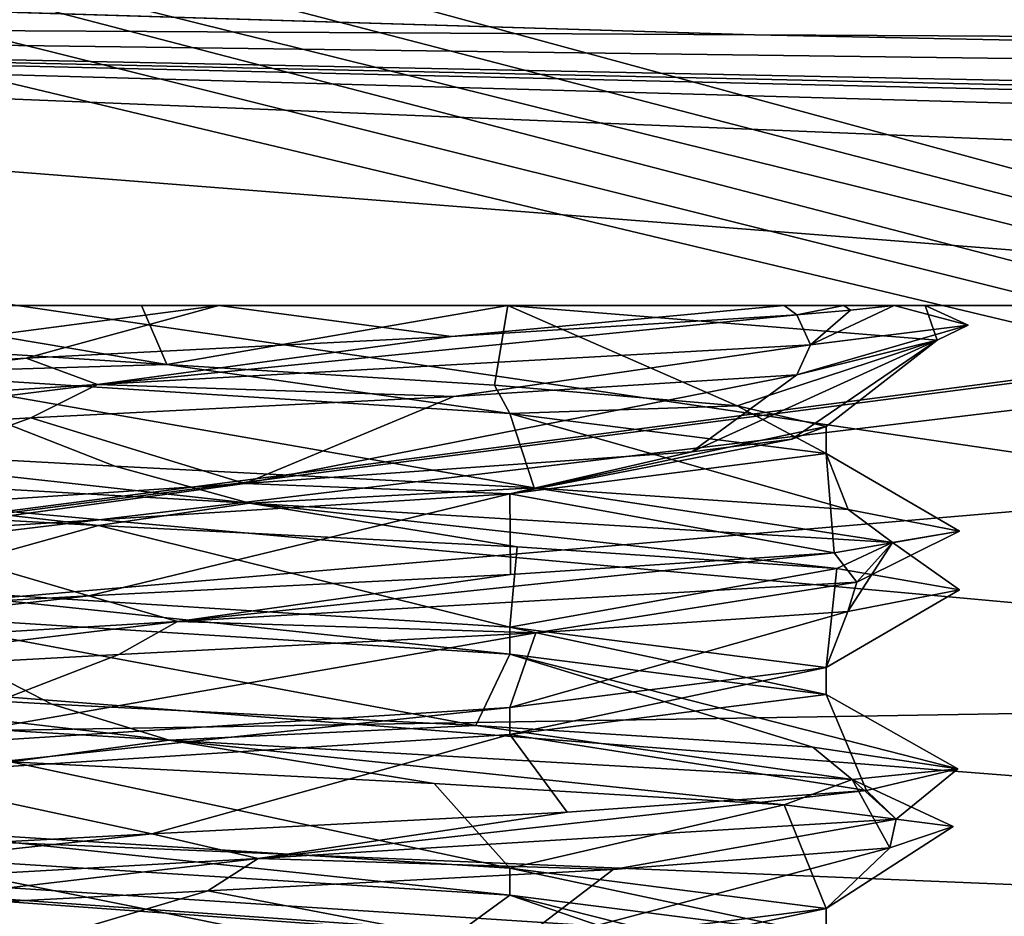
# Model space of a CAD drawing. Header units: millimetres. Extents: x -25 to 71, y -3 to 471.
# Tile 69 of 199: x 56.52 to 59.79, y 43.47 to 46.45. Entities that reach past the tile are written whole.
import ezdxf

# ---------------------------------------------------------------- set-up
doc = ezdxf.new("R2010")
doc.units = ezdxf.units.MM
doc.header["$LTSCALE"] = 65.185185
for name, color, linetype in [('1041', 7, 'CONTINUOUS'), ('1059', 7, 'CONTINUOUS'), ('1061', 7, 'CONTINUOUS'), ('1062', 7, 'CONTINUOUS'), ('1128', 7, 'CONTINUOUS'), ('1150', 7, 'CONTINUOUS'), ('1154', 7, 'CONTINUOUS'), ('1159', 7, 'CONTINUOUS'), ('1160', 7, 'CONTINUOUS'), ('1161', 7, 'CONTINUOUS'), ('1162', 7, 'CONTINUOUS'), ('1163', 7, 'CONTINUOUS'), ('1164', 7, 'CONTINUOUS'), ('1479', 7, 'CONTINUOUS'), ('1481', 7, 'CONTINUOUS'), ('1485', 7, 'CONTINUOUS'), ('1488', 7, 'CONTINUOUS'), ('1590', 7, 'CONTINUOUS'), ('1591', 7, 'CONTINUOUS'), ('1593', 7, 'CONTINUOUS'), ('1594', 7, 'CONTINUOUS')]:
    doc.layers.add(name, color=color, linetype=linetype)

msp = doc.modelspace()

# ---------------------------------------------------------------- linework, layer by layer
at = {"layer": '1041', "linetype": 'CONTINUOUS'}
for points in [[(43.1, 49.7169, -21.9982), (43.1, 50, -22), (69.2193, 43.2016, -20.9232), (43.1, 49.7169, -21.9982)], [(69.2193, 43.2016, -20.9232), (43.1, 50, -22), (69.2193, 50, -22), (69.2193, 43.2016, -20.9232)], [(43.1, 49.4339, 21.9927), (43.5503, 45.2139, 21.4731), (69.2193, 50, 22), (43.1, 49.4339, 21.9927)], [(69.2193, 50, 22), (43.5503, 45.2139, 21.4731), (69.2193, 43.2016, 20.9232), (69.2193, 50, 22)], [(43.1, 49.4339, -21.9927), (43.1, 49.7169, -21.9982), (69.2193, 43.2016, -20.9232), (43.1, 49.4339, -21.9927)], [(43.1, 49.4339, -21.9927), (69.2193, 43.2016, -20.9232), (43.5503, 45.2139, -21.4731), (43.1, 49.4339, -21.9927)], [(69.2193, 43.2016, -20.9232), (44.9738, 40.9815, -20.0666), (43.5503, 45.2139, -21.4731), (69.2193, 43.2016, -20.9232)], [(43.5503, 45.2139, 21.4731), (44.9738, 40.9815, 20.0666), (69.2193, 43.2016, 20.9232), (43.5503, 45.2139, 21.4731)]]:
    msp.add_3dface(points, dxfattribs=at)
at = {"layer": '1059', "linetype": 'CONTINUOUS'}
for points in [[(68.6, 54.5, 4.5), (68.6, 45.5, 4.5), (49.9, 45.5, 4.5), (68.6, 54.5, 4.5)], [(49.9, 54.5, 4.5), (68.6, 54.5, 4.5), (49.9, 45.5, 4.5), (49.9, 54.5, 4.5)]]:
    msp.add_3dface(points, dxfattribs=at)
at = {"layer": '1061', "linetype": 'CONTINUOUS'}
for points in [[(68.6, 54.5, -4.5), (49.9, 54.5, -4.5), (68.6, 45.5, -4.5), (68.6, 54.5, -4.5)], [(68.6, 45.5, -4.5), (49.9, 54.5, -4.5), (49.9, 45.5, -4.5), (68.6, 45.5, -4.5)]]:
    msp.add_3dface(points, dxfattribs=at)
at = {"layer": '1062', "linetype": 'CONTINUOUS'}
for points in [[(49.9, 45.5, 4.5), (68.6, 45.5, 4.5), (57.1843, 45.5, 2.2944), (49.9, 45.5, 4.5)], [(55.5196, 45.5, 1.3828), (49.9, 45.5, 4.5), (57.1843, 45.5, 2.2944), (55.5196, 45.5, 1.3828)], [(68.6, 45.5, -4.5), (49.9, 45.5, -4.5), (58.1429, 45.5, -2.3188), (68.6, 45.5, -4.5)], [(58.1429, 45.5, -2.3188), (49.9, 45.5, -4.5), (56.9279, 45.5, -2.4276), (58.1429, 45.5, -2.3188)], [(56.9279, 45.5, -2.4276), (49.9, 45.5, -4.5), (55.8474, 45.5, -1.9572), (56.9279, 45.5, -2.4276)], [(68.6, 45.5, 4.5), (59.0598, 45.5, 1.5327), (57.1843, 45.5, 2.2944), (68.6, 45.5, 4.5)], [(68.6, 45.5, 4.5), (68.6, 45.5, -4.5), (58.1429, 45.5, -2.3188), (68.6, 45.5, 4.5)], [(59.5278, 45.5, -0.9304), (68.6, 45.5, 4.5), (58.1429, 45.5, -2.3188), (59.5278, 45.5, -0.9304)], [(59.0598, 45.5, 1.5327), (68.6, 45.5, 4.5), (59.2576, 45.5, 1.2928), (59.0598, 45.5, 1.5327)], [(59.2576, 45.5, 1.2928), (68.6, 45.5, 4.5), (59.4254, 45.5, 1.028), (59.2576, 45.5, 1.2928)], [(59.4254, 45.5, 1.028), (68.6, 45.5, 4.5), (59.5278, 45.5, -0.9304), (59.4254, 45.5, 1.028)]]:
    msp.add_3dface(points, dxfattribs=at)
at = {"layer": '1128', "linetype": 'CONTINUOUS'}
for points in [[(44.9143, 49.731, 19.9507), (44.9143, 50, 19.9525), (67.8023, 43.788, 18.3291), (44.9143, 49.731, 19.9507)], [(67.8023, 43.788, 18.3291), (44.9143, 50, 19.9525), (67.8023, 50, 19.3531), (67.8023, 43.788, 18.3291)], [(44.9143, 49.4621, -19.9452), (45.3211, 45.831, -19.5012), (67.8023, 50, -19.3531), (44.9143, 49.4621, -19.9452)], [(67.8023, 50, -19.3531), (45.3211, 45.831, -19.5012), (67.8023, 43.788, -18.3291), (67.8023, 50, -19.3531)], [(44.9143, 49.4621, 19.9452), (44.9143, 49.731, 19.9507), (67.8023, 43.788, 18.3291), (44.9143, 49.4621, 19.9452)], [(45.3213, 45.8302, 19.501), (44.9143, 49.4621, 19.9452), (67.8023, 43.788, 18.3291), (45.3213, 45.8302, 19.501)], [(45.3211, 45.831, -19.5012), (46.6156, 42.1718, -18.3042), (67.8023, 43.788, -18.3291), (45.3211, 45.831, -19.5012)], [(46.6156, 42.1718, 18.3042), (45.3213, 45.8302, 19.501), (67.8023, 43.788, 18.3291), (46.6156, 42.1718, 18.3042)], [(67.8023, 38.2334, 15.3653), (46.6156, 42.1718, 18.3042), (67.8023, 43.788, 18.3291), (67.8023, 38.2334, 15.3653)], [(67.8023, 43.788, -18.3291), (46.6156, 42.1718, -18.3042), (67.8023, 38.2334, -15.3653), (67.8023, 43.788, -18.3291)]]:
    msp.add_3dface(points, dxfattribs=at)
at = {"layer": '1150', "linetype": 'CONTINUOUS'}
for points in [[(59.2, 45.0983), (59.2, 45.0085), (58.1498, 44.8751, 1.8188), (59.2, 45.0983)], [(59.0854, 45.0561, 0.6842), (59.2, 45.0983), (58.1498, 44.8751, 1.8188), (59.0854, 45.0561, 0.6842)], [(58.7542, 45.0138, 1.2937), (59.0854, 45.0561, 0.6842), (58.1498, 44.8751, 1.8188), (58.7542, 45.0138, 1.2937)], [(57.2703, 44.9087, 2.0931), (58.7542, 45.0138, 1.2937), (58.1498, 44.8751, 1.8188), (57.2703, 44.9087, 2.0931)], [(55.6768, 44.8035, 1.5441), (57.2703, 44.9087, 2.0931), (56.0499, 44.7418, 1.8186), (55.6768, 44.8035, 1.5441)], [(56.0499, 44.7418, 1.8186), (57.2703, 44.9087, 2.0931), (58.1498, 44.8751, 1.8188), (56.0499, 44.7418, 1.8186)]]:
    msp.add_3dface(points, dxfattribs=at)
at = {"layer": '1154', "linetype": 'CONTINUOUS'}
for points in [[(57.0111, 45.3037, -2.0981), (55.9479, 45.3723, -1.7558), (56.0502, 45.2751, -1.8188), (57.0111, 45.3037, -2.0981)], [(58.1502, 45.1418, -1.8186), (57.0111, 45.3037, -2.0981), (56.0502, 45.2751, -1.8188), (58.1502, 45.1418, -1.8186)], [(58.0984, 45.2353, -1.8475), (57.0111, 45.3037, -2.0981), (58.1502, 45.1418, -1.8186), (58.0984, 45.2353, -1.8475)], [(58.9037, 45.1668, -1.0755), (58.0984, 45.2353, -1.8475), (58.1502, 45.1418, -1.8186), (58.9037, 45.1668, -1.0755)], [(59.2, 45.0085), (58.9037, 45.1668, -1.0755), (58.1502, 45.1418, -1.8186), (59.2, 45.0085)], [(59.2, 45.0085), (59.2, 45.0983), (58.9037, 45.1668, -1.0755), (59.2, 45.0085)]]:
    msp.add_3dface(points, dxfattribs=at)
at = {"layer": '1159', "linetype": 'CONTINUOUS'}
for points in [[(55.5196, 45.5, 1.3828), (57.1843, 45.5, 2.2944), (55.3049, 45.2532, 1.8005), (55.5196, 45.5, 1.3828)], [(55.3049, 45.2532, 1.8005), (57.1843, 45.5, 2.2944), (56.5446, 45.325, 2.4811), (55.3049, 45.2532, 1.8005)], [(56.5446, 45.325, 2.4811), (57.1843, 45.5, 2.2944), (57.9561, 45.3967, 2.394), (56.5446, 45.325, 2.4811)], [(57.1843, 45.5, 2.2944), (59.0598, 45.5, 1.5327), (57.9561, 45.3967, 2.394), (57.1843, 45.5, 2.2944)], [(57.9561, 45.3967, 2.394), (59.0598, 45.5, 1.5327), (59.1027, 45.4685, 1.5663), (57.9561, 45.3967, 2.394)], [(56.8384, 44.9661, -2.529), (56.0502, 45.2751, -1.8188), (55.5277, 45.0379, -1.998), (56.8384, 44.9661, -2.529)], [(58.1502, 45.1418, -1.8186), (56.0502, 45.2751, -1.8188), (58.2301, 44.8944, -2.2776), (58.1502, 45.1418, -1.8186)], [(58.2301, 44.8944, -2.2776), (56.0502, 45.2751, -1.8188), (56.8384, 44.9661, -2.529), (58.2301, 44.8944, -2.2776)], [(59.2, 45.0085), (58.1502, 45.1418, -1.8186), (59.2721, 44.8226, -1.3215), (59.2, 45.0085)], [(59.2721, 44.8226, -1.3215), (58.1502, 45.1418, -1.8186), (58.2301, 44.8944, -2.2776), (59.2721, 44.8226, -1.3215)], [(58.1498, 44.8751, 1.8188), (59.2, 45.0085), (59.2257, 44.6791, 1.395), (58.1498, 44.8751, 1.8188)], [(59.2257, 44.6791, 1.395), (59.2, 45.0085), (59.6421, 44.7508, 0.0435), (59.2257, 44.6791, 1.395)], [(59.6421, 44.7508, 0.0435), (59.2, 45.0085), (59.2721, 44.8226, -1.3215), (59.6421, 44.7508, 0.0435)], [(56.0499, 44.7418, 1.8186), (58.1498, 44.8751, 1.8188), (56.7521, 44.5355, 2.5186), (56.0499, 44.7418, 1.8186)], [(56.7521, 44.5355, 2.5186), (58.1498, 44.8751, 1.8188), (58.1515, 44.6073, 2.3149), (56.7521, 44.5355, 2.5186)], [(58.1515, 44.6073, 2.3149), (58.1498, 44.8751, 1.8188), (59.2257, 44.6791, 1.395), (58.1515, 44.6073, 2.3149)], [(55.4603, 44.4638, 1.9431), (56.0499, 44.7418, 1.8186), (56.7521, 44.5355, 2.5186), (55.4603, 44.4638, 1.9431)], [(56.6297, 44.1767, -2.4986), (56.05, 44.4751, -1.8186), (55.3675, 44.2485, -1.8608), (56.6297, 44.1767, -2.4986)], [(58.1499, 44.3418, -1.8187), (56.05, 44.4751, -1.8186), (58.0374, 44.1049, -2.3634), (58.1499, 44.3418, -1.8187)], [(58.0374, 44.1049, -2.3634), (56.05, 44.4751, -1.8186), (56.6297, 44.1767, -2.4986), (58.0374, 44.1049, -2.3634)], [(59.1551, 44.0332, -1.4969), (58.1499, 44.3418, -1.8187), (58.0374, 44.1049, -2.3634), (59.1551, 44.0332, -1.4969)], [(59.2, 44.2085), (58.1499, 44.3418, -1.8187), (59.637, 43.9614, -0.1673), (59.2, 44.2085)], [(59.637, 43.9614, -0.1673), (58.1499, 44.3418, -1.8187), (59.1551, 44.0332, -1.4969), (59.637, 43.9614, -0.1673)], [(58.1502, 44.0752, 1.8186), (59.2, 44.2085), (59.3339, 43.8896, 1.214), (58.1502, 44.0752, 1.8186)], [(59.3339, 43.8896, 1.214), (59.2, 44.2085), (59.637, 43.9614, -0.1673), (59.3339, 43.8896, 1.214)], [(56.0499, 43.9418, 1.8186), (58.1502, 44.0752, 1.8186), (56.962, 43.7461, 2.5388), (56.0499, 43.9418, 1.8186)], [(56.962, 43.7461, 2.5388), (58.1502, 44.0752, 1.8186), (58.3397, 43.8179, 2.2198), (56.962, 43.7461, 2.5388)], [(58.3397, 43.8179, 2.2198), (58.1502, 44.0752, 1.8186), (59.3339, 43.8896, 1.214), (58.3397, 43.8179, 2.2198)], [(55.6269, 43.6743, 2.0723), (56.0499, 43.9418, 1.8186), (56.962, 43.7461, 2.5388), (55.6269, 43.6743, 2.0723)], [(58.1501, 43.5418, -1.8186), (56.0499, 43.6751, -1.8186), (57.8384, 43.3155, -2.4329), (58.1501, 43.5418, -1.8186)], [(57.8384, 43.3155, -2.4329), (56.0499, 43.6751, -1.8186), (56.4243, 43.3873, -2.4511), (57.8384, 43.3155, -2.4329)], [(59.024, 43.2437, -1.6621), (58.1501, 43.5418, -1.8186), (57.8384, 43.3155, -2.4329), (59.024, 43.2437, -1.6621)], [(59.2, 43.4085), (58.1501, 43.5418, -1.8186), (59.6144, 43.1719, -0.377), (59.2, 43.4085)], [(59.6144, 43.1719, -0.377), (58.1501, 43.5418, -1.8186), (59.024, 43.2437, -1.6621), (59.6144, 43.1719, -0.377)]]:
    msp.add_3dface(points, dxfattribs=at)
at = {"layer": '1160', "linetype": 'CONTINUOUS'}
for points in [[(57.9561, 45.3967, 2.394), (59.1027, 45.4685, 1.5663), (56.781, 45.2377, 2.5804), (57.9561, 45.3967, 2.394)], [(59.1027, 45.4685, 1.5663), (59.148, 45.3689, 1.6017), (56.781, 45.2377, 2.5804), (59.1027, 45.4685, 1.5663)], [(56.5446, 45.325, 2.4811), (57.9561, 45.3967, 2.394), (56.781, 45.2377, 2.5804), (56.5446, 45.325, 2.4811)], [(59.148, 45.3689, 1.6017), (57.9634, 45.1979, 2.3914), (56.781, 45.2377, 2.5804), (59.148, 45.3689, 1.6017)], [(59.1027, 45.2693, 1.5663), (57.9634, 45.1979, 2.3914), (59.148, 45.3689, 1.6017), (59.1027, 45.2693, 1.5663)], [(55.3049, 45.2532, 1.8005), (56.5446, 45.325, 2.4811), (54.7236, 45.1065, 1.0548), (55.3049, 45.2532, 1.8005)], [(56.5446, 45.325, 2.4811), (56.781, 45.2377, 2.5804), (54.7236, 45.1065, 1.0548), (56.5446, 45.325, 2.4811)], [(56.781, 45.2377, 2.5804), (55.3214, 45.0552, 1.8169), (54.7236, 45.1065, 1.0548), (56.781, 45.2377, 2.5804)], [(56.5597, 45.1265, 2.4844), (55.3214, 45.0552, 1.8169), (56.781, 45.2377, 2.5804), (56.5597, 45.1265, 2.4844)], [(57.9634, 45.1979, 2.3914), (56.5597, 45.1265, 2.4844), (56.781, 45.2377, 2.5804), (57.9634, 45.1979, 2.3914)], [(55.5277, 45.0379, -1.998), (54.9724, 44.9753, -1.4944), (57.286, 44.8441, -2.5933), (55.5277, 45.0379, -1.998)], [(56.8384, 44.9661, -2.529), (55.5277, 45.0379, -1.998), (57.286, 44.8441, -2.5933), (56.8384, 44.9661, -2.529)], [(55.4914, 44.841, -1.9689), (56.7845, 44.7697, -2.5228), (54.9724, 44.9753, -1.4944), (55.4914, 44.841, -1.9689)], [(54.9724, 44.9753, -1.4944), (56.7845, 44.7697, -2.5228), (57.286, 44.8441, -2.5933), (54.9724, 44.9753, -1.4944)], [(58.2301, 44.8944, -2.2776), (56.8384, 44.9661, -2.529), (57.286, 44.8441, -2.5933), (58.2301, 44.8944, -2.2776)], [(58.2301, 44.8944, -2.2776), (57.286, 44.8441, -2.5933), (59.4191, 44.7129, -1.1755), (58.2301, 44.8944, -2.2776)], [(59.2721, 44.8226, -1.3215), (58.2301, 44.8944, -2.2776), (59.4191, 44.7129, -1.1755), (59.2721, 44.8226, -1.3215)], [(56.7845, 44.7697, -2.5228), (58.1742, 44.6983, -2.3044), (57.286, 44.8441, -2.5933), (56.7845, 44.7697, -2.5228)], [(58.1742, 44.6983, -2.3044), (59.235, 44.6269, -1.3805), (57.286, 44.8441, -2.5933), (58.1742, 44.6983, -2.3044)], [(57.286, 44.8441, -2.5933), (59.235, 44.6269, -1.3805), (59.4191, 44.7129, -1.1755), (57.286, 44.8441, -2.5933)], [(59.6421, 44.7508, 0.0435), (59.2721, 44.8226, -1.3215), (59.4191, 44.7129, -1.1755), (59.6421, 44.7508, 0.0435)], [(59.2257, 44.6791, 1.395), (59.6421, 44.7508, 0.0435), (59.3016, 44.5817, 1.3832), (59.2257, 44.6791, 1.395)], [(59.6421, 44.7508, 0.0435), (59.4191, 44.7129, -1.1755), (59.3016, 44.5817, 1.3832), (59.6421, 44.7508, 0.0435)], [(59.235, 44.6269, -1.3805), (59.6423, 44.5555, -0.034), (59.4191, 44.7129, -1.1755), (59.235, 44.6269, -1.3805)], [(59.6423, 44.5555, -0.034), (59.2712, 44.4841, 1.3229), (59.4191, 44.7129, -1.1755), (59.6423, 44.5555, -0.034)], [(59.4191, 44.7129, -1.1755), (59.2712, 44.4841, 1.3229), (59.3016, 44.5817, 1.3832), (59.4191, 44.7129, -1.1755)], [(58.1515, 44.6073, 2.3149), (59.2257, 44.6791, 1.395), (57.0474, 44.4505, 2.5995), (58.1515, 44.6073, 2.3149)], [(59.2257, 44.6791, 1.395), (59.3016, 44.5817, 1.3832), (57.0474, 44.4505, 2.5995), (59.2257, 44.6791, 1.395)], [(56.7521, 44.5355, 2.5186), (58.1515, 44.6073, 2.3149), (57.0474, 44.4505, 2.5995), (56.7521, 44.5355, 2.5186)], [(59.3016, 44.5817, 1.3832), (58.2355, 44.4128, 2.2749), (57.0474, 44.4505, 2.5995), (59.3016, 44.5817, 1.3832)], [(59.2712, 44.4841, 1.3229), (58.2355, 44.4128, 2.2749), (59.3016, 44.5817, 1.3832), (59.2712, 44.4841, 1.3229)], [(55.4603, 44.4638, 1.9431), (56.7521, 44.5355, 2.5186), (54.8443, 44.3193, 1.293), (55.4603, 44.4638, 1.9431)], [(56.7521, 44.5355, 2.5186), (57.0474, 44.4505, 2.5995), (54.8443, 44.3193, 1.293), (56.7521, 44.5355, 2.5186)], [(57.0474, 44.4505, 2.5995), (55.5446, 44.27, 2.0113), (54.8443, 44.3193, 1.293), (57.0474, 44.4505, 2.5995)], [(56.8521, 44.3414, 2.5304), (55.5446, 44.27, 2.0113), (57.0474, 44.4505, 2.5995), (56.8521, 44.3414, 2.5304)], [(58.2355, 44.4128, 2.2749), (56.8521, 44.3414, 2.5304), (57.0474, 44.4505, 2.5995), (58.2355, 44.4128, 2.2749)], [(55.3675, 44.2485, -1.8608), (54.8303, 44.1882, -1.2683), (57.019, 44.057, -2.5987), (55.3675, 44.2485, -1.8608)], [(56.6297, 44.1767, -2.4986), (55.3675, 44.2485, -1.8608), (57.019, 44.057, -2.5987), (56.6297, 44.1767, -2.4986)], [(54.8303, 44.1882, -1.2683), (56.4934, 43.9845, -2.4691), (57.019, 44.057, -2.5987), (54.8303, 44.1882, -1.2683)], [(58.0374, 44.1049, -2.3634), (56.6297, 44.1767, -2.4986), (57.019, 44.057, -2.5987), (58.0374, 44.1049, -2.3634)], [(58.0374, 44.1049, -2.3634), (57.019, 44.057, -2.5987), (59.2863, 43.9258, -1.4072), (58.0374, 44.1049, -2.3634)], [(59.1551, 44.0332, -1.4969), (58.0374, 44.1049, -2.3634), (59.2863, 43.9258, -1.4072), (59.1551, 44.0332, -1.4969)], [(56.4934, 43.9845, -2.4691), (57.8991, 43.9131, -2.4137), (57.019, 44.057, -2.5987), (56.4934, 43.9845, -2.4691)], [(57.8991, 43.9131, -2.4137), (59.0601, 43.8417, -1.6193), (57.019, 44.057, -2.5987), (57.8991, 43.9131, -2.4137)], [(57.019, 44.057, -2.5987), (59.0601, 43.8417, -1.6193), (59.2863, 43.9258, -1.4072), (57.019, 44.057, -2.5987)], [(59.637, 43.9614, -0.1673), (59.1551, 44.0332, -1.4969), (59.2863, 43.9258, -1.4072), (59.637, 43.9614, -0.1673)], [(59.637, 43.9614, -0.1673), (59.2863, 43.9258, -1.4072), (59.4318, 43.7946, 1.15), (59.637, 43.9614, -0.1673)], [(59.3339, 43.8896, 1.214), (59.637, 43.9614, -0.1673), (59.4318, 43.7946, 1.15), (59.3339, 43.8896, 1.214)], [(59.0601, 43.8417, -1.6193), (59.6211, 43.7703, -0.3293), (59.2863, 43.9258, -1.4072), (59.0601, 43.8417, -1.6193)], [(59.6211, 43.7703, -0.3293), (59.4103, 43.699, 1.0616), (59.2863, 43.9258, -1.4072), (59.6211, 43.7703, -0.3293)], [(59.2863, 43.9258, -1.4072), (59.4103, 43.699, 1.0616), (59.4318, 43.7946, 1.15), (59.2863, 43.9258, -1.4072)], [(58.3397, 43.8179, 2.2198), (59.3339, 43.8896, 1.214), (57.3144, 43.6634, 2.5911), (58.3397, 43.8179, 2.2198)], [(59.3339, 43.8896, 1.214), (59.4318, 43.7946, 1.15), (57.3144, 43.6634, 2.5911), (59.3339, 43.8896, 1.214)], [(56.962, 43.7461, 2.5388), (58.3397, 43.8179, 2.2198), (57.3144, 43.6634, 2.5911), (56.962, 43.7461, 2.5388)], [(59.4318, 43.7946, 1.15), (58.4922, 43.6276, 2.1275), (57.3144, 43.6634, 2.5911), (59.4318, 43.7946, 1.15)], [(59.4103, 43.699, 1.0616), (58.4922, 43.6276, 2.1275), (59.4318, 43.7946, 1.15), (59.4103, 43.699, 1.0616)], [(55.6269, 43.6743, 2.0723), (56.962, 43.7461, 2.5388), (54.9889, 43.5322, 1.5176), (55.6269, 43.6743, 2.0723)], [(56.962, 43.7461, 2.5388), (57.3144, 43.6634, 2.5911), (54.9889, 43.5322, 1.5176), (56.962, 43.7461, 2.5388)], [(57.3144, 43.6634, 2.5911), (55.789, 43.4848, 2.1784), (54.9889, 43.5322, 1.5176), (57.3144, 43.6634, 2.5911)], [(57.1479, 43.5562, 2.542), (55.789, 43.4848, 2.1784), (57.3144, 43.6634, 2.5911), (57.1479, 43.5562, 2.542)], [(58.4922, 43.6276, 2.1275), (57.1479, 43.5562, 2.542), (57.3144, 43.6634, 2.5911), (58.4922, 43.6276, 2.1275)]]:
    msp.add_3dface(points, dxfattribs=at)
at = {"layer": '1161', "linetype": 'CONTINUOUS'}
for points in [[(58.7542, 45.0138, 1.2937), (57.2703, 44.9087, 2.0931), (59.1027, 45.2693, 1.5663), (58.7542, 45.0138, 1.2937)], [(57.2703, 44.9087, 2.0931), (57.9634, 45.1979, 2.3914), (59.1027, 45.2693, 1.5663), (57.2703, 44.9087, 2.0931)], [(57.2703, 44.9087, 2.0931), (56.5597, 45.1265, 2.4844), (57.9634, 45.1979, 2.3914), (57.2703, 44.9087, 2.0931)], [(55.6768, 44.8035, 1.5441), (55.3214, 45.0552, 1.8169), (56.5597, 45.1265, 2.4844), (55.6768, 44.8035, 1.5441)], [(57.2703, 44.9087, 2.0931), (55.6768, 44.8035, 1.5441), (56.5597, 45.1265, 2.4844), (57.2703, 44.9087, 2.0931)], [(56.7845, 44.7697, -2.5228), (55.4914, 44.841, -1.9689), (56.0502, 44.565, -1.8188), (56.7845, 44.7697, -2.5228)], [(58.1502, 44.4317, -1.8186), (56.7845, 44.7697, -2.5228), (56.0502, 44.565, -1.8188), (58.1502, 44.4317, -1.8186)], [(58.1742, 44.6983, -2.3044), (56.7845, 44.7697, -2.5228), (58.1502, 44.4317, -1.8186), (58.1742, 44.6983, -2.3044)], [(59.235, 44.6269, -1.3805), (58.1742, 44.6983, -2.3044), (58.1502, 44.4317, -1.8186), (59.235, 44.6269, -1.3805)], [(59.2, 44.2983), (59.235, 44.6269, -1.3805), (58.1502, 44.4317, -1.8186), (59.2, 44.2983)], [(59.6423, 44.5555, -0.034), (59.235, 44.6269, -1.3805), (59.2, 44.2983), (59.6423, 44.5555, -0.034)], [(59.2712, 44.4841, 1.3229), (59.6423, 44.5555, -0.034), (59.2, 44.2983), (59.2712, 44.4841, 1.3229)], [(58.2355, 44.4128, 2.2749), (59.2712, 44.4841, 1.3229), (58.1498, 44.165, 1.8188), (58.2355, 44.4128, 2.2749)], [(58.1498, 44.165, 1.8188), (59.2712, 44.4841, 1.3229), (59.2, 44.2983), (58.1498, 44.165, 1.8188)], [(56.8521, 44.3414, 2.5304), (58.2355, 44.4128, 2.2749), (56.0499, 44.0317, 1.8186), (56.8521, 44.3414, 2.5304)], [(56.0499, 44.0317, 1.8186), (58.2355, 44.4128, 2.2749), (58.1498, 44.165, 1.8188), (56.0499, 44.0317, 1.8186)], [(55.5446, 44.27, 2.0113), (56.8521, 44.3414, 2.5304), (56.0499, 44.0317, 1.8186), (55.5446, 44.27, 2.0113)], [(58.1499, 43.6317, -1.8187), (56.4934, 43.9845, -2.4691), (56.05, 43.765, -1.8186), (58.1499, 43.6317, -1.8187)], [(57.8991, 43.9131, -2.4137), (56.4934, 43.9845, -2.4691), (58.1499, 43.6317, -1.8187), (57.8991, 43.9131, -2.4137)], [(59.0601, 43.8417, -1.6193), (57.8991, 43.9131, -2.4137), (58.1499, 43.6317, -1.8187), (59.0601, 43.8417, -1.6193)], [(59.2, 43.4983), (59.0601, 43.8417, -1.6193), (58.1499, 43.6317, -1.8187), (59.2, 43.4983)], [(59.6211, 43.7703, -0.3293), (59.0601, 43.8417, -1.6193), (59.2, 43.4983), (59.6211, 43.7703, -0.3293)], [(59.4103, 43.699, 1.0616), (59.6211, 43.7703, -0.3293), (59.2, 43.4983), (59.4103, 43.699, 1.0616)], [(58.4922, 43.6276, 2.1275), (59.4103, 43.699, 1.0616), (58.1502, 43.365, 1.8186), (58.4922, 43.6276, 2.1275)], [(58.1502, 43.365, 1.8186), (59.4103, 43.699, 1.0616), (59.2, 43.4983), (58.1502, 43.365, 1.8186)], [(57.1479, 43.5562, 2.542), (58.4922, 43.6276, 2.1275), (58.1502, 43.365, 1.8186), (57.1479, 43.5562, 2.542)], [(55.789, 43.4848, 2.1784), (57.1479, 43.5562, 2.542), (56.0499, 43.2317, 1.8186), (55.789, 43.4848, 2.1784)], [(56.0499, 43.2317, 1.8186), (57.1479, 43.5562, 2.542), (58.1502, 43.365, 1.8186), (56.0499, 43.2317, 1.8186)]]:
    msp.add_3dface(points, dxfattribs=at)
at = {"layer": '1162', "linetype": 'CONTINUOUS'}
for points in [[(59.0598, 45.5, 1.5327), (59.2576, 45.5, 1.2928), (59.1027, 45.4685, 1.5663), (59.0598, 45.5, 1.5327)], [(59.1027, 45.4685, 1.5663), (59.2576, 45.5, 1.2928), (59.2807, 45.4842, 1.3072), (59.1027, 45.4685, 1.5663)], [(59.2576, 45.5, 1.2928), (59.4254, 45.5, 1.028), (59.2807, 45.4842, 1.3072), (59.2576, 45.5, 1.2928)]]:
    msp.add_3dface(points, dxfattribs=at)
at = {"layer": '1163', "linetype": 'CONTINUOUS'}
for points in [[(59.5278, 45.5, -0.9304), (58.1429, 45.5, -2.3188), (59.5683, 45.3847, -0.6098), (59.5278, 45.5, -0.9304)], [(59.148, 45.3689, 1.6017), (59.1027, 45.4685, 1.5663), (59.2807, 45.4842, 1.3072), (59.148, 45.3689, 1.6017)], [(59.4254, 45.5, 1.028), (59.148, 45.3689, 1.6017), (59.2807, 45.4842, 1.3072), (59.4254, 45.5, 1.028)], [(59.148, 45.3689, 1.6017), (59.4254, 45.5, 1.028), (59.6712, 45.4344, 0.3857), (59.148, 45.3689, 1.6017)], [(59.4254, 45.5, 1.028), (59.5278, 45.5, -0.9304), (59.6712, 45.4344, 0.3857), (59.4254, 45.5, 1.028)], [(59.6712, 45.4344, 0.3857), (59.5278, 45.5, -0.9304), (59.5683, 45.3847, -0.6098), (59.6712, 45.4344, 0.3857)], [(59.1027, 45.2693, 1.5663), (59.148, 45.3689, 1.6017), (59.6712, 45.4344, 0.3857), (59.1027, 45.2693, 1.5663)], [(59.1027, 45.2693, 1.5663), (59.6712, 45.4344, 0.3857), (59.5683, 45.3847, -0.6098), (59.1027, 45.2693, 1.5663)]]:
    msp.add_3dface(points, dxfattribs=at)
at = {"layer": '1164', "linetype": 'CONTINUOUS'}
for points in [[(56.9279, 45.5, -2.4276), (55.8474, 45.5, -1.9572), (57.0111, 45.3037, -2.0981), (56.9279, 45.5, -2.4276)], [(55.8474, 45.5, -1.9572), (55.9479, 45.3723, -1.7558), (57.0111, 45.3037, -2.0981), (55.8474, 45.5, -1.9572)], [(58.1429, 45.5, -2.3188), (56.9279, 45.5, -2.4276), (57.0111, 45.3037, -2.0981), (58.1429, 45.5, -2.3188)], [(58.1429, 45.5, -2.3188), (57.0111, 45.3037, -2.0981), (58.0984, 45.2353, -1.8475), (58.1429, 45.5, -2.3188)], [(58.1429, 45.5, -2.3188), (58.0984, 45.2353, -1.8475), (58.9037, 45.1668, -1.0755), (58.1429, 45.5, -2.3188)], [(58.1429, 45.5, -2.3188), (58.9037, 45.1668, -1.0755), (59.5683, 45.3847, -0.6098), (58.1429, 45.5, -2.3188)], [(59.0854, 45.0561, 0.6842), (58.7542, 45.0138, 1.2937), (59.5683, 45.3847, -0.6098), (59.0854, 45.0561, 0.6842)], [(58.7542, 45.0138, 1.2937), (59.1027, 45.2693, 1.5663), (59.5683, 45.3847, -0.6098), (58.7542, 45.0138, 1.2937)], [(58.9037, 45.1668, -1.0755), (59.2, 45.0983), (59.5683, 45.3847, -0.6098), (58.9037, 45.1668, -1.0755)], [(59.2, 45.0983), (59.0854, 45.0561, 0.6842), (59.5683, 45.3847, -0.6098), (59.2, 45.0983)]]:
    msp.add_3dface(points, dxfattribs=at)
at = {"layer": '1479', "linetype": 'CONTINUOUS'}
for points in [[(50.0869, 46.4469, 6.9019), (50.0869, 43.9838, 4.9057), (66.0869, 46.0687, 7.1753), (50.0869, 46.4469, 6.9019)], [(50.0869, 46.4469, 6.9019), (68.1131, 46.2119, 7.3118), (58.9614, 46.3984, 7.138), (50.0869, 46.4469, 6.9019)], [(68.1131, 46.2119, 7.3118), (50.0869, 46.4469, 6.9019), (66.0869, 46.0687, 7.1753), (68.1131, 46.2119, 7.3118)], [(68.1131, 46.349, 7.3812), (58.9614, 46.3984, 7.138), (68.1131, 46.2119, 7.3118), (68.1131, 46.349, 7.3812)], [(66.0869, 46.0687, 7.1753), (50.0869, 43.9838, 4.9057), (65.7117, 46.004, 7.1282), (66.0869, 46.0687, 7.1753)], [(65.7117, 46.004, 7.1282), (50.0869, 43.9838, 4.9057), (65.3919, 45.8215, 7.0131), (65.7117, 46.004, 7.1282)], [(65.3919, 45.8215, 7.0131), (50.0869, 43.9838, 4.9057), (65.1131, 45.2681, 6.6433), (65.3919, 45.8215, 7.0131)], [(65.1131, 45.2681, 6.6433), (50.0869, 43.9838, 4.9057), (65.1131, 44.2327, 5.7673), (65.1131, 45.2681, 6.6433)], [(65.1131, 44.2327, 5.7673), (50.0869, 43.9838, 4.9057), (65.1131, 43.3567, 4.7319), (65.1131, 44.2327, 5.7673)], [(50.0869, 43.9838, 4.9057), (50.0869, 42.5242, 2.0911), (65.1131, 43.3567, 4.7319), (50.0869, 43.9838, 4.9057)]]:
    msp.add_3dface(points, dxfattribs=at)
at = {"layer": '1481', "linetype": 'CONTINUOUS'}
for points in [[(65.1131, 45.2681, -6.6433), (65.1131, 44.2327, -5.7673), (50.0869, 46.4469, -6.9019), (65.1131, 45.2681, -6.6433)], [(50.0869, 46.4469, -6.9019), (65.1131, 44.2327, -5.7673), (50.0869, 43.9838, -4.9057), (50.0869, 46.4469, -6.9019)], [(65.3926, 45.8221, -7.0135), (65.1131, 45.2681, -6.6433), (50.0869, 46.4469, -6.9019), (65.3926, 45.8221, -7.0135)], [(65.7126, 46.0043, -7.1284), (65.3926, 45.8221, -7.0135), (50.0869, 46.4469, -6.9019), (65.7126, 46.0043, -7.1284)], [(66.0869, 46.0687, -7.1753), (65.7126, 46.0043, -7.1284), (50.0869, 46.4469, -6.9019), (66.0869, 46.0687, -7.1753)], [(67.0977, 46.0724, -7.2075), (66.0869, 46.0687, -7.1753), (50.0869, 46.4469, -6.9019), (67.0977, 46.0724, -7.2075)], [(68.1131, 46.0762, -7.2398), (67.0977, 46.0724, -7.2075), (50.0869, 46.4469, -6.9019), (68.1131, 46.0762, -7.2398)], [(68.1131, 46.2119, -7.3118), (68.1131, 46.0762, -7.2398), (50.0869, 46.4469, -6.9019), (68.1131, 46.2119, -7.3118)], [(58.9614, 46.3984, -7.138), (68.1131, 46.2119, -7.3118), (50.0869, 46.4469, -6.9019), (58.9614, 46.3984, -7.138)], [(68.1131, 46.349, -7.3812), (68.1131, 46.2119, -7.3118), (58.9614, 46.3984, -7.138), (68.1131, 46.349, -7.3812)], [(65.1131, 44.2327, -5.7673), (65.1131, 43.3567, -4.7319), (50.0869, 43.9838, -4.9057), (65.1131, 44.2327, -5.7673)], [(57.5405, 42.4642, -2.5574), (56.5018, 42.4837, -2.5303), (50.0869, 43.9838, -4.9057), (57.5405, 42.4642, -2.5574)], [(68.1131, 42.3531, -3.0556), (57.5405, 42.4642, -2.5574), (50.0869, 43.9838, -4.9057), (68.1131, 42.3531, -3.0556)], [(66.0869, 42.8247, -3.9313), (68.1131, 42.3531, -3.0556), (50.0869, 43.9838, -4.9057), (66.0869, 42.8247, -3.9313)], [(65.7122, 42.8716, -3.9958), (66.0869, 42.8247, -3.9313), (50.0869, 43.9838, -4.9057), (65.7122, 42.8716, -3.9958)], [(65.3924, 42.9867, -4.1781), (65.7122, 42.8716, -3.9958), (50.0869, 43.9838, -4.9057), (65.3924, 42.9867, -4.1781)], [(65.1131, 43.3567, -4.7319), (65.3924, 42.9867, -4.1781), (50.0869, 43.9838, -4.9057), (65.1131, 43.3567, -4.7319)]]:
    msp.add_3dface(points, dxfattribs=at)
at = {"layer": '1485', "linetype": 'CONTINUOUS'}
for points in [[(50.0869, 46.4469, 6.9019), (58.9614, 46.3984, 7.138), (50.0865, 46.669, 6.9846), (50.0869, 46.4469, 6.9019)], [(58.9614, 46.3984, 7.138), (68.1131, 46.349, 7.3812), (50.0865, 46.669, 6.9846), (58.9614, 46.3984, 7.138)], [(50.0865, 46.669, 6.9846), (68.1131, 46.349, 7.3812), (68.1134, 46.5646, 7.4586), (50.0865, 46.669, 6.9846)]]:
    msp.add_3dface(points, dxfattribs=at)
at = {"layer": '1488', "linetype": 'CONTINUOUS'}
for points in [[(68.1131, 46.349, -7.3812), (58.9614, 46.3984, -7.138), (50.0865, 46.6692, -6.9846), (68.1131, 46.349, -7.3812)], [(68.1131, 46.349, -7.3812), (50.0865, 46.6692, -6.9846), (68.1134, 46.5645, -7.4585), (68.1131, 46.349, -7.3812)], [(58.9614, 46.3984, -7.138), (50.0869, 46.4469, -6.9019), (50.0865, 46.6692, -6.9846), (58.9614, 46.3984, -7.138)]]:
    msp.add_3dface(points, dxfattribs=at)
at = {"layer": '1590', "linetype": 'CONTINUOUS'}
for points in [[(58.1502, 44.0752, 1.8186), (58.1498, 44.165, 1.8188), (59.2, 44.2983), (58.1502, 44.0752, 1.8186)], [(59.2, 44.2085), (58.1502, 44.0752, 1.8186), (59.2, 44.2983), (59.2, 44.2085)], [(58.1502, 44.0752, 1.8186), (56.0499, 43.9418, 1.8186), (58.1498, 44.165, 1.8188), (58.1502, 44.0752, 1.8186)], [(56.0499, 43.9418, 1.8186), (56.0499, 44.0317, 1.8186), (58.1498, 44.165, 1.8188), (56.0499, 43.9418, 1.8186)]]:
    msp.add_3dface(points, dxfattribs=at)
at = {"layer": '1591', "linetype": 'CONTINUOUS'}
for points in [[(59.2, 43.4085), (58.1498, 43.2751, 1.8188), (59.2, 43.4983), (59.2, 43.4085)], [(58.1498, 43.2751, 1.8188), (58.1502, 43.365, 1.8186), (59.2, 43.4983), (58.1498, 43.2751, 1.8188)]]:
    msp.add_3dface(points, dxfattribs=at)
at = {"layer": '1593', "linetype": 'CONTINUOUS'}
for points in [[(56.05, 44.4751, -1.8186), (58.1499, 44.3418, -1.8187), (56.0502, 44.565, -1.8188), (56.05, 44.4751, -1.8186)], [(58.1499, 44.3418, -1.8187), (58.1502, 44.4317, -1.8186), (56.0502, 44.565, -1.8188), (58.1499, 44.3418, -1.8187)], [(58.1499, 44.3418, -1.8187), (59.2, 44.2085), (58.1502, 44.4317, -1.8186), (58.1499, 44.3418, -1.8187)], [(59.2, 44.2085), (59.2, 44.2983), (58.1502, 44.4317, -1.8186), (59.2, 44.2085)]]:
    msp.add_3dface(points, dxfattribs=at)
at = {"layer": '1594', "linetype": 'CONTINUOUS'}
for points in [[(56.0499, 43.6751, -1.8186), (58.1501, 43.5418, -1.8186), (56.05, 43.765, -1.8186), (56.0499, 43.6751, -1.8186)], [(58.1501, 43.5418, -1.8186), (58.1499, 43.6317, -1.8187), (56.05, 43.765, -1.8186), (58.1501, 43.5418, -1.8186)], [(58.1501, 43.5418, -1.8186), (59.2, 43.4085), (58.1499, 43.6317, -1.8187), (58.1501, 43.5418, -1.8186)], [(59.2, 43.4085), (59.2, 43.4983), (58.1499, 43.6317, -1.8187), (59.2, 43.4085)]]:
    msp.add_3dface(points, dxfattribs=at)

doc.saveas('drawing.dxf')
